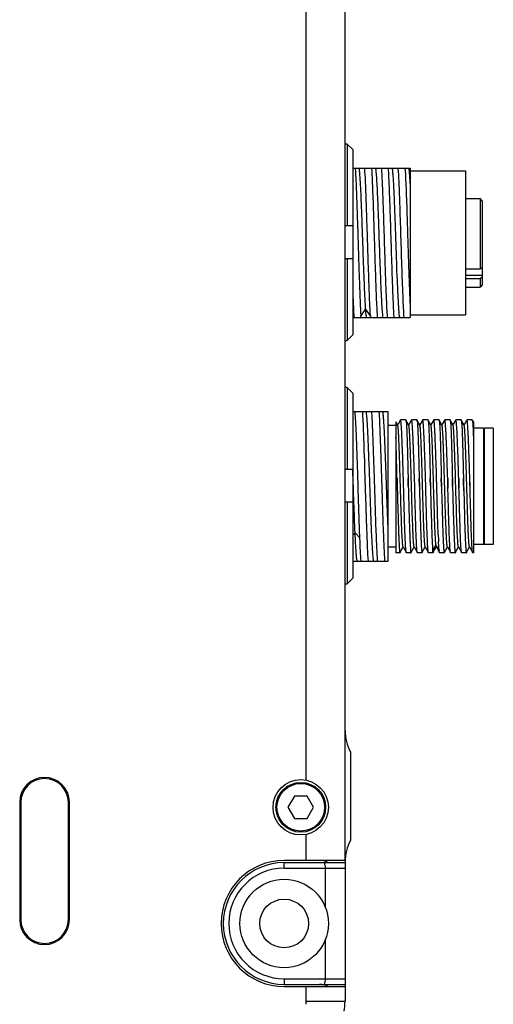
# Model space of a CAD drawing. Header units: millimetres. Extents: x 222 to 446, y -355 to -187.
# Tile 26 of 28: x 426 to 436, y -290 to -268. Entities that reach past the tile are written whole.
import ezdxf

# ---------------------------------------------------------------- set-up
doc = ezdxf.new("R2010")
doc.units = ezdxf.units.MM
doc.header["$LTSCALE"] = 23.1
doc.layers.add('00_COMPONENTS', color=7, linetype='CONTINUOUS')

msp = doc.modelspace()

# ---------------------------------------------------------------- linework, layer by layer
at = {"layer": '00_COMPONENTS', "color": 7}
for p, q in [((432.8817, -287.2114), (432.8817, -264.8114)), ((432.0067, -285.3991), (432.0067, -266.6238)), ((432.9317, -271.0272), (432.8817, -271.0272)), ((432.9317, -271.0272), (432.9317, -272.8707)), ((433.0567, -271.1541), (432.9317, -271.0272)), ((433.0567, -271.1541), (433.0567, -275.3374)), ((433.0567, -271.5739), (434.3567, -271.5739)), ((434.3567, -271.574), (434.3567, -274.9489)), ((434.3567, -271.6364), (435.6067, -271.6364)), ((435.6067, -271.6364), (435.6067, -274.8864)), ((435.6067, -272.2614), (435.9317, -272.2614)), ((435.9817, -272.3114), (435.9317, -272.2614)), ((435.9317, -272.2614), (435.9317, -273.8442)), ((435.9817, -272.3115), (435.9817, -274.2114)), ((432.8817, -272.8707), (433.0567, -272.8707)), ((433.6715, -273.5856), (433.6713, -273.5798)), ((433.0567, -273.6207), (432.8817, -273.6207)), ((432.9317, -273.6207), (432.9317, -275.4642)), ((435.9317, -273.8442), (435.9817, -273.8084)), ((434.0629, -274.0295), (434.0558, -273.8444)), ((434.063, -274.0331), (434.0629, -274.0295)), ((435.6067, -273.8442), (435.9317, -273.8442)), ((435.9817, -274.0382), (435.9317, -274.0741)), ((435.9317, -274.0741), (435.6067, -274.0741)), ((435.6067, -274.2614), (435.9317, -274.2614)), ((435.9317, -274.0741), (435.9317, -274.2614)), ((435.9817, -274.2114), (435.9317, -274.2614)), ((433.242, -274.9489), (433.2393, -274.9105)), ((433.4561, -274.9105), (433.4587, -274.9489)), ((434.3567, -274.8864), (435.6067, -274.8864)), ((433.0567, -274.9489), (434.3567, -274.9489)), ((432.9317, -275.4642), (433.0567, -275.3374)), ((432.8817, -275.4642), (432.9317, -275.4642)), ((432.9317, -276.5272), (432.8817, -276.5272)), ((432.9317, -276.5272), (432.9317, -278.3707)), ((433.0567, -276.6541), (432.9317, -276.5272)), ((433.0567, -276.6541), (433.0567, -280.8374)), ((433.8567, -277.0739), (433.0567, -277.0739)), ((433.8567, -280.4489), (433.8567, -277.0739)), ((434.0317, -277.3059), (434.0317, -280.2614)), ((434.0724, -277.376), (434.0319, -277.3058)), ((434.0786, -277.3584), (434.0704, -277.3725)), ((434.1284, -277.2723), (434.0786, -277.3584)), ((434.1336, -277.2632), (434.1284, -277.2723)), ((434.2554, -277.2614), (434.1357, -277.2614)), ((434.3224, -277.3759), (434.257, -277.2629)), ((434.3286, -277.3584), (434.3204, -277.3725)), ((434.3784, -277.2722), (434.3286, -277.3584)), ((434.3836, -277.2632), (434.3784, -277.2722)), ((434.5054, -277.2614), (434.3856, -277.2614)), ((434.5724, -277.3759), (434.507, -277.2629)), ((434.5786, -277.3583), (434.5704, -277.3725)), ((434.6284, -277.2722), (434.5786, -277.3583)), ((434.6336, -277.2632), (434.6284, -277.2722)), ((434.7554, -277.2614), (434.6356, -277.2614)), ((434.8224, -277.376), (434.757, -277.2628)), ((434.8286, -277.3584), (434.8204, -277.3725)), ((434.8784, -277.2722), (434.8286, -277.3584)), ((434.8836, -277.2632), (434.8784, -277.2722)), ((435.0054, -277.2614), (434.8857, -277.2614)), ((435.0054, -277.2614), (435.007, -277.2629)), ((435.0724, -277.376), (435.007, -277.2629)), ((435.0784, -277.3587), (435.0704, -277.3725)), ((435.1283, -277.2723), (435.0784, -277.3587)), ((435.1336, -277.2632), (435.1283, -277.2723)), ((435.2554, -277.2614), (435.1356, -277.2614)), ((435.2554, -277.2614), (435.257, -277.2628)), ((435.3224, -277.376), (435.257, -277.2628)), ((435.3284, -277.3587), (435.3204, -277.3725)), ((435.3783, -277.2723), (435.3284, -277.3587)), ((435.3836, -277.2632), (435.3783, -277.2723)), ((435.5054, -277.2614), (435.3856, -277.2614)), ((435.5724, -277.3759), (435.507, -277.2628)), ((435.5784, -277.3587), (435.5704, -277.3725)), ((435.6283, -277.2723), (435.5784, -277.3587)), ((435.6336, -277.2632), (435.6283, -277.2723)), ((435.7554, -277.2614), (435.6356, -277.2614)), ((435.7819, -277.3058), (435.757, -277.2629)), ((435.7817, -277.3059), (435.7817, -280.2614)), ((434.0317, -277.3864), (433.8567, -277.3864)), ((436.0067, -277.4489), (435.7817, -277.4489)), ((436.0317, -277.4739), (436.0067, -277.4489)), ((436.0067, -277.4489), (436.0067, -280.0739)), ((436.2317, -277.4489), (436.0317, -277.4489)), ((436.0317, -280.0739), (436.0317, -277.449)), ((436.2317, -277.449), (436.2317, -280.0739)), ((434.0427, -278.0203), (434.0426, -278.0154)), ((432.8817, -278.3707), (433.0567, -278.3707)), ((434.0562, -278.5847), (434.0607, -278.7513)), ((434.061, -278.7614), (434.0563, -278.5847)), ((434.2051, -278.7513), (434.2008, -278.5844)), ((434.3062, -278.5847), (434.3107, -278.7513)), ((434.3107, -278.7513), (434.3063, -278.5847)), ((434.4551, -278.7513), (434.4508, -278.5844)), ((434.4551, -278.7513), (434.4509, -278.5844)), ((434.5562, -278.5847), (434.5607, -278.7513)), ((434.561, -278.7614), (434.5563, -278.5847)), ((434.7051, -278.7513), (434.7007, -278.5844)), ((434.7051, -278.7513), (434.7008, -278.5844)), ((434.8062, -278.5847), (434.8107, -278.7513)), ((434.8107, -278.7513), (434.8063, -278.5847)), ((434.9551, -278.7513), (434.9507, -278.5844)), ((435.0562, -278.5847), (435.0607, -278.7513)), ((435.0605, -278.743), (435.0563, -278.5847)), ((435.2007, -278.5845), (435.2051, -278.7513)), ((435.2051, -278.7513), (435.2008, -278.5844)), ((435.3062, -278.5847), (435.3107, -278.7513)), ((435.311, -278.7614), (435.3063, -278.5847)), ((435.4507, -278.5845), (435.4549, -278.7428)), ((435.4551, -278.7513), (435.4508, -278.5844)), ((435.5562, -278.5847), (435.5607, -278.7513)), ((435.5605, -278.7432), (435.5563, -278.5847)), ((435.7051, -278.7513), (435.7008, -278.5844)), ((435.7049, -278.7467), (435.7009, -278.5844)), ((433.1777, -278.7614), (433.1774, -278.7513)), ((433.3359, -278.7513), (433.3363, -278.7614)), ((433.5527, -278.7614), (433.5524, -278.7513)), ((433.7109, -278.7513), (433.7113, -278.7614)), ((434.2053, -278.7614), (434.2051, -278.7513)), ((434.2053, -278.7614), (434.2051, -278.7513)), ((434.3107, -278.7513), (434.311, -278.7614)), ((434.457, -278.8237), (434.4551, -278.7513)), ((434.4553, -278.7614), (434.4551, -278.7513)), ((434.457, -278.8237), (434.4553, -278.7614)), ((434.7053, -278.7614), (434.7051, -278.7513)), ((434.8107, -278.7513), (434.811, -278.7614)), ((434.9553, -278.7614), (434.955, -278.7513)), ((434.9554, -278.7614), (434.9551, -278.7513)), ((435.061, -278.7614), (435.0605, -278.743)), ((435.2051, -278.7513), (435.2064, -278.8026)), ((435.2064, -278.8026), (435.2054, -278.7614)), ((435.4549, -278.7428), (435.4564, -278.8022)), ((435.4564, -278.8022), (435.4554, -278.7614)), ((435.5605, -278.7432), (435.5642, -278.8832)), ((435.561, -278.7614), (435.5621, -278.8014)), ((435.5638, -278.8648), (435.5621, -278.8015)), ((435.5642, -278.8832), (435.5696, -279.0852)), ((435.7051, -278.7513), (435.7049, -278.7467)), ((435.7054, -278.7614), (435.7051, -278.7513)), ((435.7053, -278.7614), (435.7051, -278.7513)), ((435.706, -278.7871), (435.7053, -278.7614)), ((435.7071, -278.8273), (435.7054, -278.7614)), ((435.7071, -278.8273), (435.706, -278.7871)), ((433.0567, -279.1207), (432.8817, -279.1207)), ((432.9317, -279.1207), (432.9317, -280.9642)), ((435.5696, -279.0852), (435.5699, -279.0953)), ((435.5699, -279.0953), (435.5716, -279.1563)), ((435.5716, -279.1563), (435.5716, -279.1587)), ((435.5716, -279.1587), (435.5718, -279.1649)), ((435.5718, -279.1649), (435.5783, -279.3958)), ((435.5783, -279.3958), (435.5785, -279.4015)), ((435.5785, -279.4015), (435.5803, -279.4624)), ((435.5803, -279.4624), (435.5804, -279.4648)), ((435.5804, -279.4648), (435.5805, -279.4691)), ((433.2173, -279.9346), (433.217, -279.9267)), ((436.0317, -280.0489), (436.0067, -280.0739)), ((434.0317, -280.1364), (433.8567, -280.1364)), ((434.1232, -280.2614), (434.0317, -280.2614)), ((434.1251, -280.2516), (434.1264, -280.2493)), ((434.1264, -280.2493), (434.1865, -280.1453)), ((434.1865, -280.1453), (434.1954, -280.1299)), ((434.1934, -280.1265), (434.2615, -280.2443)), ((434.3731, -280.2614), (434.2675, -280.2614)), ((434.3751, -280.2516), (434.3764, -280.2493)), ((434.3764, -280.2493), (434.4365, -280.1453)), ((434.4365, -280.1453), (434.4454, -280.13)), ((434.4434, -280.1266), (434.5115, -280.2444)), ((434.6232, -280.2614), (434.5175, -280.2614)), ((434.6251, -280.2516), (434.6264, -280.2493)), ((434.6264, -280.2493), (434.6865, -280.1453)), ((434.6865, -280.1453), (434.6954, -280.13)), ((434.6934, -280.1265), (434.7615, -280.2444)), ((434.8731, -280.2614), (434.7675, -280.2614)), ((434.8751, -280.2517), (434.8766, -280.2491)), ((434.8766, -280.2491), (434.9369, -280.1448)), ((434.9369, -280.1448), (434.9454, -280.13)), ((434.9434, -280.1266), (434.983, -280.1951)), ((434.983, -280.1951), (435.0116, -280.2444)), ((435.0092, -280.2286), (435.007, -280.2093)), ((435.1231, -280.2614), (435.0175, -280.2614)), ((435.1255, -280.2509), (435.1266, -280.2491)), ((435.1266, -280.2491), (435.1869, -280.1448)), ((435.1869, -280.1448), (435.1954, -280.13)), ((435.1934, -280.1265), (435.2615, -280.2444)), ((435.3732, -280.2614), (435.2675, -280.2614)), ((435.3751, -280.2516), (435.3766, -280.249)), ((435.3766, -280.249), (435.4369, -280.1447)), ((435.4369, -280.1447), (435.4454, -280.13)), ((435.4434, -280.1265), (435.5115, -280.2444)), ((435.6231, -280.2614), (435.5175, -280.2614)), ((435.6251, -280.2516), (435.6266, -280.249)), ((435.6266, -280.249), (435.6869, -280.1447)), ((435.6869, -280.1447), (435.6954, -280.13)), ((435.6934, -280.1265), (435.7615, -280.2443)), ((435.7817, -280.2614), (435.7675, -280.2614)), ((436.0067, -280.0739), (435.7817, -280.0739)), ((436.2317, -280.0739), (436.0317, -280.0739)), ((433.0567, -280.4489), (433.4012, -280.4489)), ((433.4021, -280.4489), (433.7762, -280.4489)), ((433.7772, -280.4489), (433.8567, -280.4489)), ((432.9317, -280.9642), (433.0567, -280.8374)), ((432.8817, -280.9642), (432.9317, -280.9642)), ((433.0067, -284.7614), (433.0067, -286.7614)), ((431.7373, -285.7614), (431.593, -286.0114)), ((432.026, -285.7614), (431.7373, -285.7614)), ((432.1703, -286.0114), (432.026, -285.7614)), ((425.5317, -285.8989), (425.5317, -288.5489)), ((425.5567, -285.8989), (425.5567, -288.5489)), ((426.6317, -288.5489), (426.6317, -285.8989)), ((426.6567, -288.5489), (426.6567, -285.8989)), ((431.593, -286.0114), (431.7373, -286.2614)), ((432.026, -286.2614), (432.1703, -286.0114)), ((431.7373, -286.2614), (432.026, -286.2614)), ((432.0067, -287.2114), (432.0067, -286.6238)), ((432.8817, -287.2114), (431.5067, -287.2114)), ((431.5067, -287.2614), (432.8817, -287.2614)), ((431.5067, -287.3864), (432.8817, -287.3864)), ((432.411, -287.2614), (432.4442, -287.3864)), ((432.4442, -288.2885), (432.4442, -287.3864)), ((432.8817, -287.2456), (432.8817, -290.3946)), ((432.4442, -289.8864), (432.4442, -288.9844)), ((431.5067, -289.8864), (432.8817, -289.8864)), ((431.5067, -290.0114), (432.8817, -290.0114)), ((431.5067, -290.0614), (432.8817, -290.0614)), ((432.0067, -290.3946), (432.0067, -290.0614)), ((432.4442, -289.8864), (432.411, -290.0114))]:
    msp.add_line(p, q, dxfattribs=at)
at = {"layer": '00_COMPONENTS', "color": 4}
for p, q in [((435.6067, -273.9862), (435.9817, -273.9862)), ((433.3478, -274.7476), (433.2395, -274.9105)), ((433.4562, -274.9105), (433.3478, -274.7476)), ((433.109, -279.8105), (433.0567, -279.8667)), ((433.2174, -279.9267), (433.1091, -279.8104)), ((434.9349, -280.0803), (434.8627, -280.2009)), ((435.0061, -280.1993), (434.9349, -280.0802)), ((431.5067, -287.3864), (431.5067, -287.2614)), ((431.5067, -289.8864), (431.5067, -290.0114)), ((432.0067, -290.3946), (432.8817, -290.3946))]:
    msp.add_line(p, q, dxfattribs=at)
at = {"layer": '00_COMPONENTS', "color": 7}
for centre, radius in [((431.8817, -286.0114), 0.625), ((431.8817, -286.0114), 0.5625), ((431.5067, -288.6364), 1), ((431.5067, -288.6364), 0.55)]:
    msp.add_circle(centre, radius, dxfattribs=at)
at = {"layer": '00_COMPONENTS', "color": 4}
msp.add_circle((431.8817, -286.0114), 0.5375, dxfattribs=at)
at = {"layer": '00_COMPONENTS', "color": 7}
for centre, radius, start, end in [((358.1872, -280.5785), 76.0398, 1.376952, 1.502688), ((358.8189, -280.5883), 76.1583, 1.382178, 1.507718), ((450.8231, -279.2606), 15.8465, 182.16102, 182.72762), ((436.5679, -280.0551), 1.5685, 184.7862, 185.3513), ((436.1828, -280.091), 1.1817, 185.36078, 185.74567), ((433.8817, -284.2773), 1, 180, 208.95502), ((426.0942, -285.8989), 0.5625, 0, 180), ((426.0942, -285.8989), 0.5375, 0, 180), ((433.8817, -287.2456), 1, 151.04498, 180), ((431.5067, -288.6364), 1.425, 90, 270), ((431.5067, -288.6364), 1.375, 90, 270), ((431.5067, -288.6364), 1.25, 90, 270), ((432.3067, -286.8864), 0.375, 270, 299.92489), ((426.0942, -288.5489), 0.5625, 180, 360), ((426.0942, -288.5489), 0.5375, 180, 360), ((432.3067, -290.3864), 0.375, 60.07511, 90), ((431.6317, -290.3946), 0.375, 349.59, 360), ((431.6317, -290.3946), 1.25, 349.59, 360)]:
    msp.add_arc(centre, radius, start, end, dxfattribs=at)
for points, knots in [([(433.1112, -271.5739), (433.1179, -271.671), (433.1298, -271.8986), (433.1442, -272.2805), (433.1604, -272.7324), (433.1749, -273.2222), (433.1913, -273.7147), (433.2057, -274.1749), (433.2216, -274.5698), (433.2329, -274.8076), (433.2393, -274.9105)], [0, 0, 0, 0, 0.0874318, 0.2046836, 0.3434131, 0.4937244, 0.6448957, 0.7861411, 0.9073892, 1, 1, 1, 1]), ([(433.3476, -274.7476), (433.3442, -274.6985), (433.338, -274.5899), (433.3291, -274.4127), (433.3198, -274.2086), (433.3107, -273.9824), (433.302, -273.7393), (433.2929, -273.4849), (433.2836, -273.2254), (433.2746, -272.9666), (433.2658, -272.7148), (433.2566, -272.4758), (433.2475, -272.2552), (433.2387, -272.0581), (433.2299, -271.8892), (433.2211, -271.7525), (433.2122, -271.6509), (433.2058, -271.5952), (433.2015, -271.5739)], [0, 0, 0, 0, 0.0464307, 0.102736, 0.1675177, 0.2392945, 0.3164714, 0.3972037, 0.4795832, 0.5617032, 0.6416299, 0.7174763, 0.7875173, 0.8501282, 0.9037307, 0.9471575, 0.9795046, 1, 1, 1, 1]), ([(433.4561, -274.9105), (433.4496, -274.8076), (433.4379, -274.5698), (433.4228, -274.1749), (433.4075, -273.7147), (433.3921, -273.2222), (433.3766, -272.7325), (433.3613, -272.2805), (433.3461, -271.8986), (433.3346, -271.671), (433.328, -271.5739)], [0, 0, 0, 0, 0.0926128, 0.2138596, 0.3551053, 0.5062761, 0.6565878, 0.7953169, 0.9125704, 1, 1, 1, 1]), ([(433.617, -274.9489), (433.6102, -274.8496), (433.5985, -274.6163), (433.5831, -274.2247), (433.5675, -273.7617), (433.5517, -273.2614), (433.536, -272.7612), (433.5204, -272.2981), (433.505, -271.9066), (433.4933, -271.6733), (433.4865, -271.5739)], [0, 0, 0, 0, 0.0884584, 0.2074185, 0.3480752, 0.4999991, 0.6519234, 0.7925809, 0.9115409, 1, 1, 1, 1]), ([(433.6713, -273.5798), (433.6633, -273.3549), (433.6518, -273.0223), (433.6363, -272.5908), (433.6245, -272.2983), (433.6133, -272.0435), (433.602, -271.8365), (433.5919, -271.6977), (433.5835, -271.6164), (433.579, -271.5863), (433.5765, -271.5739)], [0, 0, 0, 0, 0.3361429, 0.4970704, 0.6447948, 0.7733916, 0.8779876, 0.9545231, 0.9811977, 1, 1, 1, 1]), ([(433.7031, -271.5739), (433.71, -271.6733), (433.7215, -271.9066), (433.7404, -272.3828), (433.7608, -273.0169), (433.78, -273.6377), (433.7962, -274.1238), (433.8081, -274.4443), (433.8199, -274.7154), (433.8286, -274.878), (433.8336, -274.9489)], [0, 0, 0, 0, 0.0884582, 0.2074181, 0.4233225, 0.6519227, 0.7590647, 0.8553694, 0.9368107, 1, 1, 1, 1]), ([(433.992, -274.9489), (433.9852, -274.8496), (433.9735, -274.6163), (433.9547, -274.1401), (433.9343, -273.506), (433.9117, -272.7769), (433.8922, -272.1991), (433.8752, -271.8075), (433.8663, -271.6449), (433.8615, -271.5739)], [0, 0, 0, 0, 0.0884581, 0.2074182, 0.4233225, 0.6519229, 0.8553692, 0.9368109, 1, 1, 1, 1]), ([(434.0141, -272.6727), (434.0092, -272.5405), (434, -272.2984), (433.9867, -272.0124), (433.9758, -271.8228), (433.9683, -271.7161), (433.9608, -271.6358), (433.955, -271.5914), (433.9514, -271.5739)], [0, 0, 0, 0, 0.3605064, 0.6600984, 0.7802452, 0.8778979, 0.9515744, 1, 1, 1, 1]), ([(434.0783, -271.5739), (434.085, -271.6733), (434.0968, -271.9066), (434.1155, -272.3828), (434.136, -273.0169), (434.1586, -273.746), (434.1781, -274.3238), (434.1951, -274.7154), (434.204, -274.878), (434.2088, -274.9489)], [0, 0, 0, 0, 0.0884581, 0.2074183, 0.4233225, 0.6519229, 0.8553694, 0.9368112, 1, 1, 1, 1]), ([(434.2365, -271.5739), (434.2426, -271.6641), (434.2535, -271.8742), (434.2678, -272.2266), (434.2822, -272.6442), (434.3016, -273.253), (434.3201, -273.8558), (434.3403, -274.4145), (434.3508, -274.662), (434.3567, -274.7734)], [0, 0, 0, 0, 0.0846526, 0.1971605, 0.3304567, 0.4761534, 0.7678624, 0.8955121, 1, 1, 1, 1]), ([(434.3567, -271.9268), (434.3544, -271.8852), (434.3499, -271.8098), (434.3426, -271.7089), (434.3355, -271.6328), (434.3299, -271.5906), (434.3265, -271.5739)], [0, 0, 0, 0, 0.3527118, 0.6397198, 0.8559811, 1, 1, 1, 1]), ([(434.0558, -273.8444), (434.0485, -273.6491), (434.0352, -273.2585), (434.0213, -272.8679), (434.0141, -272.6727)], [0, 0, 0, 0, 0.5001401, 1, 1, 1, 1]), ([(433.7436, -274.9488), (433.7394, -274.9279), (433.7329, -274.8735), (433.7242, -274.774), (433.7156, -274.6401), (433.7069, -274.4747), (433.698, -274.2817), (433.6856, -273.9823), (433.6773, -273.7476), (433.6715, -273.5856)], [0, 0, 0, 0, 0.0467535, 0.1203023, 0.219349, 0.3416193, 0.4841939, 0.6438626, 1, 1, 1, 1]), ([(434.1186, -274.9489), (434.1155, -274.9339), (434.1104, -274.8962), (434.1038, -274.8288), (434.0971, -274.7402), (434.0872, -274.5834), (434.0755, -274.3455), (434.0674, -274.1438), (434.063, -274.0331)], [0, 0, 0, 0, 0.0499528, 0.1241158, 0.2214191, 0.340459, 0.6376695, 1, 1, 1, 1]), ([(433.0567, -274.4009), (433.0607, -274.5044), (433.0685, -274.6872), (433.0782, -274.8698), (433.0835, -274.9489)], [0, 0, 0, 0, 0.5665866, 1, 1, 1, 1]), ([(433.3686, -274.9488), (433.3664, -274.9383), (433.3626, -274.913), (433.3549, -274.846), (433.3507, -274.7894), (433.3478, -274.7476)], [0, 0, 0, 0, 0.158754, 0.3793822, 1, 1, 1, 1]), ([(433.1379, -277.5821), (433.1337, -277.4864), (433.1256, -277.317), (433.1157, -277.1477), (433.1103, -277.0739)], [0, 0, 0, 0, 0.5643127, 1, 1, 1, 1]), ([(433.2731, -277.0739), (433.2777, -277.1477), (433.2861, -277.317), (433.2929, -277.4864), (433.2963, -277.5821)], [0, 0, 0, 0, 0.4356367, 1, 1, 1, 1]), ([(433.5311, -280.4489), (433.5287, -280.441), (433.5248, -280.4206), (433.5197, -280.3835), (433.5147, -280.3337), (433.5071, -280.243), (433.4982, -280.1013), (433.4879, -279.9007), (433.4777, -279.6642), (433.4672, -279.3991), (433.4569, -279.1137), (433.443, -278.7189), (433.4296, -278.3274), (433.4152, -277.9517), (433.4049, -277.7017), (433.3947, -277.4845), (433.3845, -277.3068), (433.3746, -277.1744), (433.367, -277.1017), (433.3619, -277.0739)], [0, 0, 0, 0, 0.0072914, 0.0183868, 0.033222, 0.0517146, 0.0991787, 0.159209, 0.2299732, 0.3093, 0.3946515, 0.4834065, 0.6599661, 0.7422457, 0.8170669, 0.8820755, 0.9352437, 0.9749532, 1, 1, 1, 1]), ([(433.5128, -277.5821), (433.5106, -277.5318), (433.5029, -277.3623), (433.494, -277.1929), (433.4853, -277.0739)], [0, 0, 0, 0, 0.2967572, 1, 1, 1, 1]), ([(433.6481, -277.0739), (433.6529, -277.1477), (433.661, -277.317), (433.6678, -277.4864), (433.6713, -277.5821)], [0, 0, 0, 0, 0.4356375, 1, 1, 1, 1]), ([(433.8566, -279.7548), (433.8512, -279.63), (433.8411, -279.3672), (433.8264, -278.962), (433.8121, -278.5436), (433.7974, -278.1381), (433.7832, -277.771), (433.7705, -277.4998), (433.7602, -277.319), (433.7528, -277.2157), (433.7457, -277.1365), (433.7402, -277.0919), (433.7369, -277.0739)], [0, 0, 0, 0, 0.1396267, 0.2939366, 0.4532422, 0.607612, 0.7474027, 0.8638916, 0.9110798, 0.9498477, 0.9795978, 1, 1, 1, 1]), ([(434.1934, -280.1265), (434.1912, -280.1227), (434.1889, -280.1097), (434.185, -280.085), (434.1816, -280.0478), (434.1779, -279.9992), (434.1743, -279.9392), (434.1705, -279.8686), (434.1667, -279.7878), (434.16, -279.6243), (434.151, -279.3646), (434.1402, -279.0047), (434.1293, -278.6243), (434.12, -278.3083), (434.1124, -278.0685), (434.1067, -277.907), (434.1012, -277.7627), (434.0956, -277.6384), (434.0908, -277.5485), (434.0868, -277.4886), (434.0841, -277.4531), (434.0812, -277.4242), (434.0786, -277.4019), (434.0758, -277.3866), (434.0739, -277.3785), (434.0724, -277.376)], [0, 0, 0, 0, 0.0048042, 0.0139833, 0.027519, 0.0452996, 0.0671671, 0.0929358, 0.1223755, 0.1552209, 0.2710833, 0.4054209, 0.5473897, 0.6855355, 0.7496476, 0.8087085, 0.8615006, 0.9069653, 0.9442001, 0.9594745, 0.9724183, 0.9829799, 0.9911156, 0.9967875, 1, 1, 1, 1]), ([(434.1357, -277.2614), (434.1351, -277.2614), (434.1343, -277.2622), (434.1338, -277.2629), (434.1336, -277.2632)], [0, 0, 0, 0, 0.6634521, 1, 1, 1, 1]), ([(434.2008, -278.5844), (434.1981, -278.4958), (434.1927, -278.3232), (434.1846, -278.0745), (434.1763, -277.8484), (434.1694, -277.6775), (434.1637, -277.5576), (434.1596, -277.482), (434.1557, -277.417), (434.1518, -277.3631), (434.148, -277.3207), (434.1445, -277.2926), (434.1417, -277.2763), (434.1398, -277.2684), (434.1383, -277.2638), (434.1365, -277.2614), (434.1357, -277.2614)], [0, 0, 0, 0, 0.2007041, 0.3904321, 0.5629548, 0.7126094, 0.7772952, 0.8344942, 0.8837371, 0.9246249, 0.9568346, 0.9801254, 0.988381, 0.9943741, 0.9981529, 1, 1, 1, 1]), ([(434.257, -277.2629), (434.259, -277.2663), (434.261, -277.2783), (434.2643, -277.3011), (434.2672, -277.3356), (434.2703, -277.3809), (434.2734, -277.437), (434.2777, -277.5319), (434.2829, -277.6732), (434.2887, -277.867), (434.2946, -278.0885), (434.3003, -278.3308), (434.3043, -278.4986), (434.3062, -278.5847)], [0, 0, 0, 0, 0.009065, 0.0266671, 0.0527879, 0.0872536, 0.1298073, 0.1801313, 0.3024765, 0.4505193, 0.6196928, 0.8047542, 1, 1, 1, 1]), ([(434.4434, -280.1266), (434.4412, -280.1227), (434.4389, -280.1098), (434.4351, -280.085), (434.4316, -280.0479), (434.4279, -279.9993), (434.4243, -279.9393), (434.4205, -279.8686), (434.4167, -279.7878), (434.41, -279.6244), (434.401, -279.3646), (434.3902, -279.0047), (434.3793, -278.6242), (434.37, -278.3083), (434.3624, -278.0684), (434.3567, -277.9069), (434.3512, -277.7626), (434.3456, -277.6383), (434.3408, -277.5485), (434.3368, -277.4885), (434.334, -277.453), (434.3313, -277.4241), (434.3286, -277.4019), (434.3258, -277.3866), (434.3239, -277.3785), (434.3224, -277.3759)], [0, 0, 0, 0, 0.0048062, 0.0139879, 0.027513, 0.0452827, 0.0671535, 0.0929288, 0.1223632, 0.1552003, 0.2710733, 0.4054166, 0.5473925, 0.6855483, 0.7496591, 0.808718, 0.861522, 0.9069722, 0.9442095, 0.9594917, 0.9724306, 0.9829794, 0.991104, 0.9967764, 1, 1, 1, 1]), ([(434.3856, -277.2614), (434.385, -277.2614), (434.3842, -277.2622), (434.3838, -277.2629), (434.3836, -277.2632)], [0, 0, 0, 0, 0.6643612, 1, 1, 1, 1]), ([(434.4508, -278.5844), (434.4481, -278.4958), (434.4428, -278.3232), (434.4345, -278.0745), (434.4276, -277.88), (434.4218, -277.7377), (434.4178, -277.643), (434.4137, -277.5576), (434.4097, -277.482), (434.4057, -277.417), (434.4017, -277.3631), (434.3979, -277.3207), (434.3946, -277.2926), (434.3918, -277.2763), (434.3898, -277.2684), (434.3883, -277.2638), (434.3864, -277.2614), (434.3856, -277.2614)], [0, 0, 0, 0, 0.2007063, 0.3904228, 0.5629445, 0.6409565, 0.7125963, 0.7772813, 0.8344782, 0.8837212, 0.9246101, 0.9568164, 0.9801051, 0.9883597, 0.9943567, 0.9981447, 1, 1, 1, 1]), ([(434.507, -277.2629), (434.509, -277.2663), (434.5109, -277.2783), (434.5143, -277.301), (434.5172, -277.3355), (434.5203, -277.3809), (434.5233, -277.437), (434.5277, -277.5318), (434.5329, -277.6732), (434.5387, -277.867), (434.5446, -278.0885), (434.5503, -278.3308), (434.5543, -278.4985), (434.5562, -278.5847)], [0, 0, 0, 0, 0.0090555, 0.0266497, 0.0527641, 0.0872244, 0.129774, 0.1800956, 0.30244, 0.4504868, 0.6196684, 0.8047411, 1, 1, 1, 1]), ([(434.6934, -280.1265), (434.6912, -280.1227), (434.6889, -280.1096), (434.6851, -280.0848), (434.6816, -280.0476), (434.6779, -279.9989), (434.6742, -279.9388), (434.6689, -279.838), (434.6625, -279.6886), (434.6552, -279.4854), (434.6477, -279.2557), (434.6403, -279.0079), (434.6329, -278.7509), (434.6255, -278.4938), (434.6181, -278.246), (434.6107, -278.0164), (434.6033, -277.8133), (434.5969, -277.6641), (434.5916, -277.5633), (434.5879, -277.5033), (434.5842, -277.4547), (434.5807, -277.4175), (434.5769, -277.3928), (434.5746, -277.3798), (434.5724, -277.3759)], [0, 0, 0, 0, 0.004832, 0.0140536, 0.027618, 0.0454068, 0.0672931, 0.0930963, 0.1554042, 0.2301209, 0.314541, 0.4056416, 0.5001369, 0.5946238, 0.6857117, 0.7701034, 0.8447897, 0.9070516, 0.9328144, 0.954698, 0.9724788, 0.9859941, 0.9951718, 1, 1, 1, 1]), ([(434.6336, -277.2632), (434.6334, -277.2636), (434.6323, -277.2659), (434.6316, -277.2684), (434.6311, -277.2704)], [0, 0, 0, 0, 0.1864001, 1, 1, 1, 1]), ([(434.6356, -277.2614), (434.635, -277.2614), (434.6342, -277.2622), (434.6338, -277.2629), (434.6336, -277.2632)], [0, 0, 0, 0, 0.6643508, 1, 1, 1, 1]), ([(434.7007, -278.5844), (434.698, -278.4958), (434.6929, -278.3232), (434.6845, -278.0745), (434.6764, -277.8484), (434.6694, -277.6775), (434.6637, -277.5576), (434.6597, -277.482), (434.6557, -277.417), (434.6517, -277.3631), (434.6479, -277.3207), (434.6445, -277.2926), (434.6418, -277.2763), (434.6398, -277.2684), (434.6383, -277.2638), (434.6365, -277.2614), (434.6356, -277.2614)], [0, 0, 0, 0, 0.2007069, 0.3904237, 0.5629453, 0.7125985, 0.7772819, 0.8344798, 0.8837218, 0.9246116, 0.9568198, 0.9801052, 0.9883597, 0.994356, 0.9981402, 1, 1, 1, 1]), ([(434.757, -277.2628), (434.759, -277.2663), (434.7609, -277.2782), (434.7643, -277.301), (434.7672, -277.3355), (434.7703, -277.3808), (434.7733, -277.4369), (434.7777, -277.5318), (434.7829, -277.6731), (434.7887, -277.867), (434.7946, -278.0885), (434.8003, -278.3308), (434.8043, -278.4985), (434.8062, -278.5847)], [0, 0, 0, 0, 0.0090483, 0.0266366, 0.0527459, 0.087202, 0.1297485, 0.1800683, 0.3024119, 0.4504618, 0.6196497, 0.804731, 1, 1, 1, 1]), ([(434.9349, -280.0802), (434.9318, -280.0523), (434.9267, -279.9833), (434.9199, -279.8617), (434.9132, -279.7056), (434.9035, -279.4433), (434.8946, -279.1535), (434.8856, -278.8453), (434.8787, -278.6049), (434.8718, -278.369), (434.8649, -278.1451), (434.858, -277.94), (434.8512, -277.7602), (434.8452, -277.6287), (434.8402, -277.5403), (434.8368, -277.4879), (434.8334, -277.4453), (434.8301, -277.4127), (434.8266, -277.3909), (434.8244, -277.3794), (434.8224, -277.376)], [0, 0, 0, 0, 0.0311602, 0.076587, 0.1349257, 0.2043196, 0.3674781, 0.4561562, 0.5459232, 0.6339852, 0.7176193, 0.7941979, 0.86137, 0.9170225, 0.9399769, 0.9594531, 0.9752892, 0.9873599, 0.9955929, 1, 1, 1, 1]), ([(434.8836, -277.2632), (434.8834, -277.2636), (434.8822, -277.2659), (434.8816, -277.2684), (434.8811, -277.2704)], [0, 0, 0, 0, 0.1871421, 1, 1, 1, 1]), ([(434.8856, -277.2614), (434.885, -277.2614), (434.8842, -277.2622), (434.8837, -277.263), (434.8836, -277.2632)], [0, 0, 0, 0, 0.6634627, 1, 1, 1, 1]), ([(434.9507, -278.5844), (434.948, -278.4958), (434.9429, -278.3232), (434.9345, -278.0745), (434.9264, -277.8484), (434.9194, -277.6775), (434.9137, -277.5576), (434.9097, -277.482), (434.9057, -277.417), (434.9018, -277.3631), (434.8979, -277.3207), (434.8945, -277.2926), (434.8918, -277.2763), (434.8898, -277.2684), (434.8883, -277.2638), (434.8865, -277.2614), (434.8856, -277.2614)], [0, 0, 0, 0, 0.2007073, 0.3904245, 0.5629466, 0.7126001, 0.7772841, 0.834482, 0.8837232, 0.9246131, 0.9568229, 0.9801087, 0.9883622, 0.9943571, 0.9981401, 1, 1, 1, 1]), ([(435.007, -277.2629), (435.009, -277.2663), (435.011, -277.2783), (435.0143, -277.3011), (435.0172, -277.3356), (435.0203, -277.3809), (435.0233, -277.437), (435.0277, -277.5319), (435.0329, -277.6733), (435.0387, -277.8671), (435.0446, -278.0885), (435.0503, -278.3308), (435.0543, -278.4986), (435.0562, -278.5847)], [0, 0, 0, 0, 0.0090731, 0.0266801, 0.0528029, 0.0872674, 0.1298253, 0.1801481, 0.3024932, 0.4505346, 0.619704, 0.8047594, 1, 1, 1, 1]), ([(435.1934, -280.1265), (435.1912, -280.1227), (435.1889, -280.1097), (435.1851, -280.0849), (435.1817, -280.0477), (435.1779, -279.999), (435.1742, -279.939), (435.1705, -279.8683), (435.1668, -279.7875), (435.1599, -279.6241), (435.1511, -279.3643), (435.1402, -279.0044), (435.1294, -278.6241), (435.1199, -278.3082), (435.1125, -278.0685), (435.1069, -277.907), (435.1012, -277.7627), (435.0957, -277.6384), (435.0902, -277.5368), (435.0855, -277.4672), (435.0815, -277.4244), (435.0788, -277.4021), (435.076, -277.3868), (435.0739, -277.3786), (435.0724, -277.3761)], [0, 0, 0, 0, 0.0048297, 0.0140244, 0.027569, 0.045364, 0.0672401, 0.093015, 0.122463, 0.1553165, 0.2711806, 0.4055137, 0.5474681, 0.685589, 0.7496755, 0.8087095, 0.8615206, 0.9070163, 0.944191, 0.9723543, 0.9829089, 0.9910454, 0.9967376, 1, 1, 1, 1]), ([(435.1356, -277.2614), (435.135, -277.2614), (435.1342, -277.2622), (435.1337, -277.2629), (435.1336, -277.2632)], [0, 0, 0, 0, 0.6647142, 1, 1, 1, 1]), ([(435.2008, -278.5844), (435.1981, -278.4958), (435.1927, -278.3232), (435.1845, -278.0745), (435.1764, -277.8484), (435.1694, -277.6775), (435.1636, -277.5576), (435.1597, -277.482), (435.1557, -277.417), (435.1517, -277.3631), (435.1479, -277.3207), (435.1445, -277.2926), (435.1418, -277.2763), (435.1398, -277.2684), (435.1383, -277.2638), (435.1364, -277.2614), (435.1356, -277.2614)], [0, 0, 0, 0, 0.2006996, 0.3904235, 0.5629419, 0.7125939, 0.7772782, 0.8344743, 0.8837163, 0.9246057, 0.9568146, 0.9800995, 0.9883532, 0.9943487, 0.9981358, 1, 1, 1, 1]), ([(435.257, -277.2628), (435.259, -277.2663), (435.261, -277.2782), (435.2643, -277.301), (435.2672, -277.3355), (435.2703, -277.3808), (435.2733, -277.4369), (435.2777, -277.5317), (435.2829, -277.6731), (435.2887, -277.8669), (435.2946, -278.0884), (435.3003, -278.3308), (435.3043, -278.4985), (435.3062, -278.5847)], [0, 0, 0, 0, 0.0090437, 0.0266256, 0.0527287, 0.0871776, 0.1297231, 0.1800381, 0.3023809, 0.4504345, 0.6196291, 0.804719, 1, 1, 1, 1]), ([(435.4435, -280.1262), (435.4412, -280.1225), (435.4388, -280.1095), (435.4351, -280.0847), (435.4318, -280.0473), (435.4282, -279.9985), (435.4246, -279.9384), (435.4192, -279.8377), (435.4123, -279.6884), (435.4053, -279.4852), (435.3981, -279.2555), (435.3905, -279.0078), (435.3828, -278.7508), (435.3758, -278.4938), (435.3684, -278.246), (435.3606, -278.0164), (435.3534, -277.8134), (435.3473, -277.6643), (435.3419, -277.5635), (435.338, -277.5034), (435.3342, -277.4547), (435.3308, -277.4176), (435.327, -277.393), (435.3248, -277.3802), (435.3227, -277.3765)], [0, 0, 0, 0, 0.0047686, 0.0139727, 0.0276073, 0.0454874, 0.0674106, 0.0931782, 0.1553864, 0.2301496, 0.3146458, 0.405728, 0.5002251, 0.5947114, 0.6858063, 0.7702891, 0.8449188, 0.9071059, 0.9328962, 0.9548383, 0.972692, 0.9862154, 0.995296, 1, 1, 1, 1]), ([(435.3856, -277.2614), (435.385, -277.2614), (435.3842, -277.2622), (435.3837, -277.2629), (435.3836, -277.2632)], [0, 0, 0, 0, 0.6638321, 1, 1, 1, 1]), ([(435.4508, -278.5844), (435.448, -278.4958), (435.4428, -278.3232), (435.4345, -278.0745), (435.4264, -277.8484), (435.4194, -277.6775), (435.4137, -277.5576), (435.4096, -277.482), (435.4057, -277.417), (435.4017, -277.3631), (435.3979, -277.3207), (435.3945, -277.2926), (435.3918, -277.2763), (435.3898, -277.2684), (435.3883, -277.2638), (435.3865, -277.2614), (435.3856, -277.2614)], [0, 0, 0, 0, 0.2007072, 0.3904248, 0.5629473, 0.7125997, 0.7772858, 0.8344821, 0.8837246, 0.9246143, 0.9568225, 0.9801114, 0.9883639, 0.9943572, 0.9981415, 1, 1, 1, 1]), ([(435.507, -277.2628), (435.509, -277.2663), (435.5109, -277.2782), (435.5143, -277.301), (435.5172, -277.3355), (435.5203, -277.3808), (435.5233, -277.4369), (435.5277, -277.5317), (435.5329, -277.6731), (435.5387, -277.8669), (435.5446, -278.0885), (435.5503, -278.3308), (435.5543, -278.4985), (435.5562, -278.5847)], [0, 0, 0, 0, 0.0090448, 0.0266302, 0.0527373, 0.0871916, 0.1297366, 0.1800555, 0.3023989, 0.4504502, 0.619641, 0.8047263, 1, 1, 1, 1]), ([(435.6937, -280.1261), (435.6915, -280.1221), (435.6892, -280.1092), (435.6853, -280.0844), (435.6817, -280.0473), (435.6779, -279.9988), (435.6742, -279.9388), (435.6691, -279.8379), (435.6629, -279.6884), (435.6553, -279.4853), (435.6476, -279.2557), (435.6407, -279.0079), (435.6333, -278.7508), (435.6254, -278.4938), (435.6182, -278.2461), (435.6111, -278.0166), (435.6035, -277.8135), (435.5968, -277.6641), (435.5917, -277.5635), (435.5882, -277.5037), (435.5845, -277.4551), (435.581, -277.4179), (435.5771, -277.393), (435.5747, -277.3799), (435.5724, -277.376)], [0, 0, 0, 0, 0.0048645, 0.0140527, 0.0275404, 0.0452595, 0.0671332, 0.0929835, 0.1553921, 0.230045, 0.31442, 0.4055636, 0.5000652, 0.5945713, 0.6856352, 0.7699742, 0.8447185, 0.9070606, 0.9327614, 0.9545522, 0.972285, 0.9858336, 0.9950937, 1, 1, 1, 1]), ([(435.6356, -277.2614), (435.635, -277.2614), (435.6342, -277.2622), (435.6338, -277.2629), (435.6336, -277.2632)], [0, 0, 0, 0, 0.6638541, 1, 1, 1, 1]), ([(435.7008, -278.5844), (435.698, -278.4957), (435.6928, -278.3232), (435.6845, -278.0745), (435.6764, -277.8483), (435.6694, -277.6775), (435.6637, -277.5576), (435.6596, -277.482), (435.6557, -277.417), (435.6518, -277.3631), (435.6479, -277.3207), (435.6445, -277.2926), (435.6417, -277.2763), (435.6398, -277.2684), (435.6383, -277.2638), (435.6365, -277.2614), (435.6356, -277.2614)], [0, 0, 0, 0, 0.2007104, 0.3904297, 0.562953, 0.7126053, 0.777291, 0.8344879, 0.8837302, 0.9246186, 0.9568271, 0.9801175, 0.9883696, 0.9943613, 0.9981431, 1, 1, 1, 1]), ([(435.757, -277.2629), (435.759, -277.2662), (435.7609, -277.2776), (435.7641, -277.2994), (435.7669, -277.3323), (435.77, -277.3754), (435.773, -277.4287), (435.7772, -277.5189), (435.7798, -277.5913), (435.7817, -277.6426)], [0, 0, 0, 0, 0.0303553, 0.0887283, 0.1751031, 0.288947, 0.4294608, 0.5956388, 1, 1, 1, 1]), ([(433.1774, -278.7513), (433.1741, -278.6466), (433.162, -278.2568), (433.1493, -277.8671), (433.1379, -277.5821)], [0, 0, 0, 0, 0.2685099, 1, 1, 1, 1]), ([(433.2963, -277.5821), (433.2998, -277.6696), (433.3143, -278.0592), (433.3265, -278.449), (433.3359, -278.7513)], [0, 0, 0, 0, 0.2245377, 1, 1, 1, 1]), ([(433.5524, -278.7513), (433.5491, -278.6466), (433.537, -278.2568), (433.5243, -277.8671), (433.5128, -277.5821)], [0, 0, 0, 0, 0.2685144, 1, 1, 1, 1]), ([(433.6713, -277.5821), (433.6748, -277.6696), (433.6893, -278.0592), (433.7015, -278.449), (433.7109, -278.7513)], [0, 0, 0, 0, 0.224538, 1, 1, 1, 1]), ([(434.0426, -278.0154), (434.0417, -277.9814), (434.0384, -277.857), (434.0348, -277.7326), (434.0317, -277.6423)], [0, 0, 0, 0, 0.273662, 1, 1, 1, 1]), ([(434.0562, -278.5847), (434.0551, -278.5355), (434.0505, -278.3474), (434.0464, -278.1593), (434.0427, -278.0203)], [0, 0, 0, 0, 0.2610599, 1, 1, 1, 1]), ([(433.1091, -279.8104), (433.0991, -279.5867), (433.0817, -279.1146), (433.0655, -278.6425), (433.0567, -278.3942)], [0, 0, 0, 0, 0.474006, 1, 1, 1, 1]), ([(433.217, -279.9267), (433.2135, -279.8393), (433.1994, -279.4509), (433.1872, -279.0624), (433.1777, -278.7614)], [0, 0, 0, 0, 0.225237, 1, 1, 1, 1]), ([(433.3363, -278.7614), (433.3416, -278.9324), (433.3519, -279.2617), (433.3675, -279.7247), (433.3829, -280.1163), (433.3945, -280.3496), (433.4012, -280.4489)], [0, 0, 0, 0, 0.3038546, 0.5851646, 0.8230835, 1, 1, 1, 1]), ([(433.6178, -280.4489), (433.611, -280.3496), (433.5994, -280.1163), (433.5773, -279.5538), (433.5631, -279.0907), (433.5527, -278.7614)], [0, 0, 0, 0, 0.1769194, 0.4148397, 1, 1, 1, 1]), ([(433.7113, -278.7614), (433.7166, -278.9324), (433.7269, -279.2617), (433.7425, -279.7247), (433.7579, -280.1163), (433.7695, -280.3496), (433.7762, -280.4489)], [0, 0, 0, 0, 0.3038536, 0.5851628, 0.8230818, 1, 1, 1, 1]), ([(434.061, -278.7614), (434.0636, -278.859), (434.0687, -279.0503), (434.0763, -279.3281), (434.0828, -279.5478), (434.0881, -279.71), (434.0919, -279.8187), (434.0958, -279.9172), (434.0996, -280.0047), (434.1034, -280.0801), (434.1072, -280.1429), (434.1109, -280.1923), (434.1142, -280.225), (434.117, -280.244), (434.119, -280.2533), (434.1204, -280.2585), (434.1223, -280.2614), (434.1232, -280.2614)], [0, 0, 0, 0, 0.1948035, 0.3821268, 0.5547759, 0.6334975, 0.7061243, 0.7719587, 0.8303686, 0.8807942, 0.922755, 0.9558558, 0.9797968, 0.9882716, 0.9944066, 0.9982352, 1, 1, 1, 1]), ([(434.2228, -279.4003), (434.2213, -279.3493), (434.2153, -279.1364), (434.2096, -278.9234), (434.2053, -278.7614)], [0, 0, 0, 0, 0.239239, 1, 1, 1, 1]), ([(434.311, -278.7614), (434.3136, -278.859), (434.3186, -279.0503), (434.3263, -279.3281), (434.3328, -279.5478), (434.3381, -279.71), (434.3419, -279.8187), (434.3458, -279.9172), (434.3496, -280.0047), (434.3534, -280.0801), (434.3572, -280.1429), (434.3609, -280.1923), (434.3642, -280.225), (434.367, -280.244), (434.369, -280.2533), (434.3704, -280.2585), (434.3723, -280.2614), (434.3731, -280.2614)], [0, 0, 0, 0, 0.1948028, 0.3821264, 0.5547759, 0.6334976, 0.7061246, 0.7719591, 0.8303692, 0.8807953, 0.9227568, 0.9558583, 0.9797994, 0.988274, 0.9944085, 0.9982364, 1, 1, 1, 1]), ([(434.5093, -280.2294), (434.5063, -280.2059), (434.5016, -280.1461), (434.4953, -280.0382), (434.4891, -279.8956), (434.48, -279.6479), (434.4693, -279.2871), (434.4613, -278.9847), (434.457, -278.8237)], [0, 0, 0, 0, 0.0504883, 0.1279731, 0.2303864, 0.3549545, 0.6564978, 1, 1, 1, 1]), ([(434.561, -278.7614), (434.5636, -278.859), (434.5687, -279.0503), (434.5763, -279.3281), (434.5828, -279.5478), (434.5881, -279.71), (434.5919, -279.8187), (434.5958, -279.9172), (434.5996, -280.0047), (434.6034, -280.0801), (434.6072, -280.1429), (434.6109, -280.1923), (434.6142, -280.225), (434.617, -280.244), (434.619, -280.2533), (434.6204, -280.2585), (434.6223, -280.2614), (434.6232, -280.2614)], [0, 0, 0, 0, 0.1948035, 0.3821267, 0.554776, 0.6334978, 0.7061248, 0.7719591, 0.8303689, 0.8807945, 0.9227553, 0.9558562, 0.9797973, 0.9882722, 0.9944072, 0.9982357, 1, 1, 1, 1]), ([(434.7236, -279.4293), (434.7221, -279.3762), (434.7157, -279.1537), (434.7098, -278.931), (434.7053, -278.7614)], [0, 0, 0, 0, 0.2381422, 1, 1, 1, 1]), ([(434.811, -278.7614), (434.8153, -278.9219), (434.8232, -279.2257), (434.8355, -279.641), (434.8459, -279.9355), (434.8552, -280.1143), (434.8599, -280.1817), (434.8627, -280.2093)], [0, 0, 0, 0, 0.3322527, 0.6294108, 0.86009, 0.9425512, 1, 1, 1, 1]), ([(434.9746, -279.4612), (434.9729, -279.406), (434.9662, -279.1727), (434.9601, -278.9395), (434.9554, -278.7614)], [0, 0, 0, 0, 0.2368614, 1, 1, 1, 1]), ([(435.061, -278.7614), (435.0636, -278.859), (435.0686, -279.0503), (435.0763, -279.3281), (435.0828, -279.5478), (435.0881, -279.71), (435.0919, -279.8187), (435.0958, -279.9172), (435.0996, -280.0047), (435.1034, -280.0801), (435.1072, -280.1429), (435.1109, -280.1923), (435.1142, -280.225), (435.117, -280.244), (435.119, -280.2533), (435.1204, -280.2585), (435.1223, -280.2614), (435.1231, -280.2614)], [0, 0, 0, 0, 0.1948033, 0.3821269, 0.5547764, 0.6334981, 0.7061251, 0.7719596, 0.8303696, 0.8807955, 0.9227569, 0.9558585, 0.9797997, 0.9882744, 0.9944089, 0.9982367, 1, 1, 1, 1]), ([(435.2592, -280.2288), (435.2562, -280.2049), (435.2515, -280.144), (435.2452, -280.0342), (435.2388, -279.8892), (435.2297, -279.6376), (435.2189, -279.2719), (435.2107, -278.9656), (435.2064, -278.8026)], [0, 0, 0, 0, 0.0506617, 0.1283879, 0.2310655, 0.3558611, 0.657467, 1, 1, 1, 1]), ([(435.311, -278.7614), (435.3136, -278.859), (435.3187, -279.0503), (435.3263, -279.3281), (435.3328, -279.5478), (435.3381, -279.71), (435.3419, -279.8187), (435.3458, -279.9172), (435.3496, -280.0047), (435.3534, -280.0801), (435.3572, -280.1429), (435.3609, -280.1923), (435.3642, -280.225), (435.367, -280.244), (435.369, -280.2533), (435.3704, -280.2585), (435.3723, -280.2614), (435.3732, -280.2614)], [0, 0, 0, 0, 0.1948034, 0.3821265, 0.5547758, 0.6334975, 0.7061244, 0.7719587, 0.8303686, 0.8807942, 0.922755, 0.9558559, 0.979797, 0.9882719, 0.9944068, 0.9982354, 1, 1, 1, 1]), ([(435.5092, -280.2288), (435.5062, -280.2048), (435.5014, -280.1439), (435.4951, -280.0341), (435.4888, -279.8889), (435.4797, -279.6373), (435.4689, -279.2716), (435.4607, -278.9652), (435.4564, -278.8022)], [0, 0, 0, 0, 0.050686, 0.128431, 0.2311209, 0.3559214, 0.6575139, 1, 1, 1, 1]), ([(435.7593, -280.2295), (435.7563, -280.2061), (435.7516, -280.1464), (435.7454, -280.0388), (435.7391, -279.8966), (435.7301, -279.6496), (435.7194, -279.2897), (435.7113, -278.988), (435.7071, -278.8273)], [0, 0, 0, 0, 0.0504759, 0.1279304, 0.2303024, 0.3548302, 0.6563515, 1, 1, 1, 1]), ([(434.2335, -279.7407), (434.2326, -279.7142), (434.2288, -279.6008), (434.2253, -279.4873), (434.2228, -279.4003)], [0, 0, 0, 0, 0.2329134, 1, 1, 1, 1]), ([(434.7593, -280.2292), (434.7548, -280.194), (434.7487, -280.1001), (434.7401, -279.9278), (434.7318, -279.6966), (434.7264, -279.5237), (434.7236, -279.4293)], [0, 0, 0, 0, 0.1331516, 0.3521517, 0.6460435, 1, 1, 1, 1]), ([(434.9878, -279.8581), (434.9867, -279.8284), (434.9818, -279.6961), (434.9776, -279.5637), (434.9746, -279.4612)], [0, 0, 0, 0, 0.2251321, 1, 1, 1, 1]), ([(435.5805, -279.4691), (435.5822, -279.5262), (435.5856, -279.6352), (435.5908, -279.7898), (435.596, -279.9257), (435.6006, -280.0261), (435.6043, -280.0952), (435.607, -280.1381), (435.6096, -280.1747), (435.6122, -280.2051), (435.6147, -280.2284), (435.6173, -280.2462), (435.6194, -280.2553), (435.6217, -280.2614), (435.6231, -280.2614)], [0, 0, 0, 0, 0.2158887, 0.4116772, 0.5838137, 0.7291785, 0.7909806, 0.8451473, 0.8914376, 0.9296491, 0.9596235, 0.9812581, 0.9945509, 1, 1, 1, 1]), ([(433.1561, -280.4488), (433.1534, -280.4398), (433.1492, -280.416), (433.1437, -280.3723), (433.1381, -280.3129), (433.1298, -280.2044), (433.1199, -280.0353), (433.1126, -279.891), (433.109, -279.8105)], [0, 0, 0, 0, 0.043927, 0.112988, 0.2064742, 0.3233217, 0.6224815, 1, 1, 1, 1]), ([(434.2443, -280.0101), (434.2433, -279.9903), (434.2393, -279.9005), (434.236, -279.8107), (434.2335, -279.7407)], [0, 0, 0, 0, 0.2205406, 1, 1, 1, 1]), ([(433.2427, -280.4489), (433.2377, -280.3744), (433.2286, -280.2029), (433.2211, -280.0314), (433.2173, -279.9346)], [0, 0, 0, 0, 0.4352932, 1, 1, 1, 1]), ([(434.2592, -280.229), (434.2557, -280.2009), (434.2504, -280.1279), (434.2464, -280.0548), (434.2443, -280.0101)], [0, 0, 0, 0, 0.3875125, 1, 1, 1, 1]), ([(435.0049, -280.186), (435.004, -280.1747), (434.9997, -280.1176), (434.9967, -280.0605), (434.9945, -280.0147)], [0, 0, 0, 0, 0.1985561, 1, 1, 1, 1]), ([(434.1223, -280.2523), (434.1212, -280.2513), (434.1197, -280.247), (434.1186, -280.2429), (434.1181, -280.2402)], [0, 0, 0, 0, 0.3459497, 1, 1, 1, 1]), ([(434.1251, -280.2511), (434.1247, -280.2517), (434.1241, -280.2529), (434.1227, -280.2526), (434.1223, -280.2523)], [0, 0, 0, 0, 0.5896756, 1, 1, 1, 1]), ([(434.1232, -280.2614), (434.1238, -280.2614), (434.1252, -280.2599), (434.1272, -280.2545), (434.1283, -280.249), (434.129, -280.2448)], [0, 0, 0, 0, 0.0998221, 0.2908942, 1, 1, 1, 1]), ([(434.2675, -280.2614), (434.2665, -280.2614), (434.2646, -280.2581), (434.263, -280.2523), (434.2609, -280.2418), (434.2598, -280.2337), (434.2592, -280.229)], [0, 0, 0, 0, 0.0851563, 0.2744806, 0.5789826, 1, 1, 1, 1]), ([(434.3709, -280.2506), (434.3706, -280.2499), (434.3691, -280.2458), (434.3682, -280.2416), (434.3676, -280.2381)], [0, 0, 0, 0, 0.1786802, 1, 1, 1, 1]), ([(434.3751, -280.2516), (434.3746, -280.2524), (434.3725, -280.2543), (434.3713, -280.2516), (434.3709, -280.2506)], [0, 0, 0, 0, 0.43854, 1, 1, 1, 1]), ([(434.3731, -280.2614), (434.3737, -280.2614), (434.3752, -280.2599), (434.3772, -280.2544), (434.3783, -280.249), (434.379, -280.2448)], [0, 0, 0, 0, 0.0997428, 0.290811, 1, 1, 1, 1]), ([(434.5175, -280.2614), (434.5165, -280.2614), (434.5146, -280.2581), (434.5131, -280.2524), (434.511, -280.242), (434.5099, -280.2341), (434.5093, -280.2294)], [0, 0, 0, 0, 0.0853529, 0.2746831, 0.5791074, 1, 1, 1, 1]), ([(434.6224, -280.2523), (434.6212, -280.2514), (434.6197, -280.247), (434.6186, -280.243), (434.6181, -280.2403)], [0, 0, 0, 0, 0.3449009, 1, 1, 1, 1]), ([(434.6251, -280.2511), (434.6247, -280.2517), (434.6241, -280.2529), (434.6227, -280.2526), (434.6224, -280.2523)], [0, 0, 0, 0, 0.5919564, 1, 1, 1, 1]), ([(434.6232, -280.2614), (434.6238, -280.2614), (434.6252, -280.2599), (434.6272, -280.2545), (434.6283, -280.249), (434.629, -280.2448)], [0, 0, 0, 0, 0.0997894, 0.2908561, 1, 1, 1, 1]), ([(434.7675, -280.2614), (434.7665, -280.2614), (434.7646, -280.2581), (434.7631, -280.2523), (434.761, -280.2419), (434.7599, -280.2339), (434.7593, -280.2292)], [0, 0, 0, 0, 0.085264, 0.2745961, 0.5790567, 1, 1, 1, 1]), ([(434.8692, -280.2453), (434.8677, -280.2396), (434.8653, -280.2248), (434.8636, -280.2099), (434.8627, -280.2009)], [0, 0, 0, 0, 0.3912691, 1, 1, 1, 1]), ([(434.8627, -280.2093), (434.8635, -280.2169), (434.8649, -280.2297), (434.8675, -280.2468), (434.8695, -280.2556), (434.8718, -280.2614), (434.8731, -280.2614)], [0, 0, 0, 0, 0.4254535, 0.7329221, 0.9220153, 1, 1, 1, 1]), ([(434.8714, -280.2512), (434.8712, -280.2509), (434.8702, -280.249), (434.8696, -280.2469), (434.8692, -280.2453)], [0, 0, 0, 0, 0.1897626, 1, 1, 1, 1]), ([(434.8751, -280.2513), (434.8747, -280.252), (434.8732, -280.2537), (434.8718, -280.2519), (434.8714, -280.2512)], [0, 0, 0, 0, 0.4979532, 1, 1, 1, 1]), ([(434.8731, -280.2614), (434.8748, -280.2614), (434.8771, -280.2541), (434.8782, -280.2496), (434.8789, -280.2456)], [0, 0, 0, 0, 0.2862334, 1, 1, 1, 1]), ([(434.9436, -280.1262), (434.9426, -280.1245), (434.941, -280.1194), (434.9376, -280.1042), (434.936, -280.0906), (434.9349, -280.0803)], [0, 0, 0, 0, 0.1279818, 0.3364493, 1, 1, 1, 1]), ([(435.0175, -280.2614), (435.0165, -280.2614), (435.0145, -280.258), (435.013, -280.2522), (435.0109, -280.2416), (435.0098, -280.2334), (435.0092, -280.2286)], [0, 0, 0, 0, 0.0849338, 0.2742202, 0.578945, 1, 1, 1, 1]), ([(435.1222, -280.2517), (435.1211, -280.2507), (435.1195, -280.2462), (435.1185, -280.242), (435.1179, -280.2392)], [0, 0, 0, 0, 0.3491565, 1, 1, 1, 1]), ([(435.1251, -280.2506), (435.1247, -280.2512), (435.124, -280.2525), (435.1226, -280.2521), (435.1222, -280.2517)], [0, 0, 0, 0, 0.5857634, 1, 1, 1, 1]), ([(435.1231, -280.2614), (435.1237, -280.2614), (435.1252, -280.2599), (435.1271, -280.2545), (435.1283, -280.249), (435.129, -280.2448)], [0, 0, 0, 0, 0.0998452, 0.2909265, 1, 1, 1, 1]), ([(435.2675, -280.2614), (435.2665, -280.2614), (435.2646, -280.258), (435.263, -280.2522), (435.2609, -280.2417), (435.2598, -280.2336), (435.2592, -280.2288)], [0, 0, 0, 0, 0.0850791, 0.2743917, 0.5789224, 1, 1, 1, 1]), ([(435.3724, -280.2521), (435.3712, -280.2512), (435.3697, -280.2469), (435.3687, -280.243), (435.3681, -280.2402)], [0, 0, 0, 0, 0.3433539, 1, 1, 1, 1]), ([(435.3751, -280.2509), (435.3747, -280.2514), (435.3741, -280.2526), (435.3727, -280.2524), (435.3724, -280.2521)], [0, 0, 0, 0, 0.595856, 1, 1, 1, 1]), ([(435.3732, -280.2614), (435.3738, -280.2614), (435.3752, -280.2599), (435.3772, -280.2545), (435.3783, -280.249), (435.379, -280.2448)], [0, 0, 0, 0, 0.0998379, 0.2909119, 1, 1, 1, 1]), ([(435.5175, -280.2614), (435.5165, -280.2614), (435.5146, -280.258), (435.513, -280.2522), (435.5109, -280.2417), (435.5098, -280.2335), (435.5092, -280.2288)], [0, 0, 0, 0, 0.0850354, 0.2743432, 0.5788906, 1, 1, 1, 1]), ([(435.6222, -280.2521), (435.6211, -280.251), (435.6196, -280.2466), (435.6185, -280.2424), (435.618, -280.2396)], [0, 0, 0, 0, 0.3486522, 1, 1, 1, 1]), ([(435.6251, -280.2509), (435.6247, -280.2515), (435.624, -280.2528), (435.6226, -280.2524), (435.6222, -280.2521)], [0, 0, 0, 0, 0.5847701, 1, 1, 1, 1]), ([(435.6231, -280.2614), (435.6237, -280.2614), (435.6252, -280.2599), (435.6272, -280.2545), (435.6283, -280.249), (435.629, -280.2448)], [0, 0, 0, 0, 0.0997834, 0.2908589, 1, 1, 1, 1]), ([(435.7675, -280.2614), (435.7665, -280.2614), (435.7646, -280.2581), (435.7631, -280.2524), (435.761, -280.2421), (435.7599, -280.2341), (435.7593, -280.2295)], [0, 0, 0, 0, 0.0854079, 0.2747509, 0.5791518, 1, 1, 1, 1])]:
    msp.add_open_spline(points, degree=3, knots=knots, dxfattribs=at)
for points in [[(434.2554, -277.2614), (434.2561, -277.2614), (434.2567, -277.2622), (434.257, -277.2629)], [(434.5054, -277.2614), (434.5061, -277.2614), (434.5067, -277.2622), (434.507, -277.2629)], [(434.7554, -277.2614), (434.7561, -277.2614), (434.7567, -277.2622), (434.757, -277.2628)], [(435.5054, -277.2614), (435.5061, -277.2614), (435.5067, -277.2622), (435.507, -277.2628)], [(435.6336, -277.2632), (435.6329, -277.2644), (435.6325, -277.2657), (435.632, -277.267)], [(435.7554, -277.2614), (435.7561, -277.2614), (435.7567, -277.2622), (435.757, -277.2629)]]:
    msp.add_open_spline(points, degree=3, dxfattribs=at)

doc.saveas('drawing.dxf')
